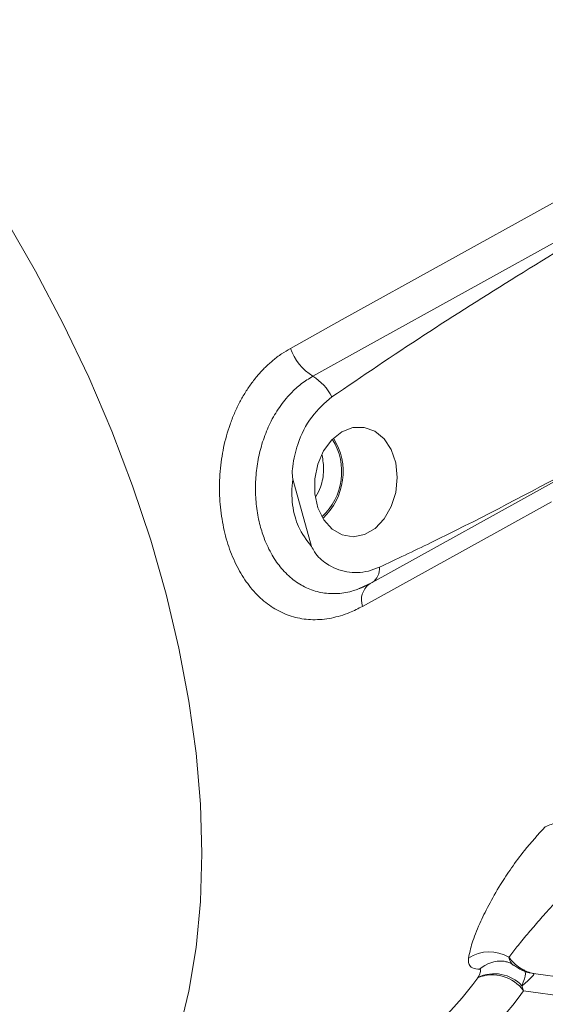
# Model space of a CAD drawing. Header units: inches. Extents: x 0.3 to 33.9, y 0.2 to 21.6.
# Tile 21 of 25: x 29.5 to 30.4, y 17.6 to 19.3. Entities that reach past the tile are written whole.
import ezdxf

# ---------------------------------------------------------------- set-up
doc = ezdxf.new("R2010")
doc.units = ezdxf.units.IN
doc.header["$MEASUREMENT"] = 0

msp = doc.modelspace()

# ---------------------------------------------------------------- linework, layer by layer
at = {"color": 7, "linetype": 'Continuous', "lineweight": 15}
for p, q in [((30.0357, 18.3859), (30.004, 18.4996)), ((30.1384, 18.3246), (30.458, 18.5019)), ((30.1149, 18.314), (30.1383, 18.325)), ((30.1328, 18.3221), (30.1356, 18.3234)), ((30.317, 17.6559), (30.3172, 17.6562)), ((30.4113, 17.6629), (30.537, 17.646)), ((30.3916, 17.6422), (30.3944, 17.6335))]:
    msp.add_line(p, q, dxfattribs=at)
at = {"color": 8, "linetype": 'Continuous', "lineweight": 15}
msp.add_line((30.5643, 17.6107), (30.3944, 17.6335), dxfattribs=at)
at = {"color": 7, "linetype": 'Continuous', "lineweight": 15, "flags": 128}
for points in [[(30.0001, 18.7213), (30.0877, 18.7699), (30.438, 18.9643), (31.0028, 19.2777)], [(30.0378, 18.674), (30.1254, 18.7226), (30.4757, 18.917), (30.8041, 19.0992)], [(30.0869, 18.58), (30.07, 18.5666), (30.0561, 18.5479), (30.0462, 18.5252), (30.0411, 18.5004), (30.0412, 18.4751), (30.0464, 18.4514), (30.0563, 18.4309), (30.0703, 18.4151), (30.0873, 18.4053), (30.106, 18.4022), (30.1251, 18.406), (30.143, 18.4163), (30.1586, 18.4326), (30.1706, 18.4534), (30.1782, 18.4774), (30.1807, 18.5027), (30.1781, 18.5274), (30.1704, 18.5498), (30.1583, 18.568), (30.1427, 18.5809), (30.1247, 18.5875), (30.1056, 18.5871), (30.0869, 18.58)], [(30.4415, 18.4617), (30.3539, 18.4131), (30.1219, 18.2845)]]:
    msp.add_lwpolyline(points, dxfattribs=at)
at = {"color": 8, "linetype": 'Continuous', "lineweight": 15, "flags": 128}
for points in [[(29.5184, 18.9395), (29.5688, 18.8521), (29.6157, 18.7629), (29.6589, 18.6724), (29.698, 18.5809), (29.733, 18.4888), (29.7636, 18.3967), (29.7898, 18.305), (29.8114, 18.2139), (29.8283, 18.1241), (29.8404, 18.0359), (29.8477, 17.9497), (29.8502, 17.866)], [(29.8502, 17.866), (29.8477, 17.785), (29.8404, 17.7072), (29.8283, 17.633), (29.8114, 17.5627), (29.7898, 17.4966), (29.7636, 17.4351), (29.733, 17.3784), (29.698, 17.3267), (29.6589, 17.2804), (29.6157, 17.2396), (29.5688, 17.2046), (29.5254, 17.1791)]]:
    msp.add_lwpolyline(points, dxfattribs=at)
at = {"color": 7, "linetype": 'Continuous', "lineweight": 15}
for centre, radius, start, end in [((30.088, 18.7529), 0.0935, 199.7802, 237.52), ((29.9916, 18.5993), 0.0879, 26.8938, 58.2555), ((29.9812, 18.5125), 0.1079, 312.9079, 31.826), ((29.9828, 18.5123), 0.1038, 312.7009, 32.033), ((30.3364, 17.6355), 0.0641, 59.0159, 123.3017), ((29.8871, 17.9644), 0.5291, 299.3584, 324.3329), ((30.3414, 17.5953), 0.0653, 35.772, 111.9792), ((30.3449, 17.5988), 0.0637, 42.8964, 115.83), ((29.9474, 17.9543), 0.5501, 299.3584, 324.3329)]:
    msp.add_arc(centre, radius, start, end, dxfattribs=at)
at = {"color": 8, "linetype": 'Continuous', "lineweight": 15}
for centre, radius, start, end in [((30.1225, 18.3477), 0.028, 304.7886, 6.3533), ((30.1541, 18.2955), 0.034, 128.6391, 198.9212), ((30.3562, 17.6298), 0.0543, 85.216, 131.9185)]:
    msp.add_arc(centre, radius, start, end, dxfattribs=at)
at = {"color": 7, "linetype": 'Continuous', "lineweight": 15}
msp.add_ellipse((30.3387, 17.6095), major_axis=(0.0732, 0.0531), ratio=0.070884, start_param=5.468851, end_param=6.363462, dxfattribs=at)
for points, knots in [([(30.8041, 19.0992), (30.7759, 19.0824), (30.6915, 19.032), (30.5509, 18.9472), (30.3863, 18.8456), (30.2254, 18.7446), (30.1218, 18.6742), (30.07, 18.6391)], [0, 0, 0, 0, 0.114153, 0.342459, 0.570778, 0.785343, 1, 1, 1, 1]), ([(30.1219, 18.2845), (30.1146, 18.2808), (30.1023, 18.2745), (30.0847, 18.2684), (30.0691, 18.2644), (30.0534, 18.2622), (30.038, 18.2616), (30.023, 18.2628), (30.0084, 18.2656), (29.994, 18.2701), (29.9803, 18.2763), (29.9629, 18.2866), (29.9469, 18.2999), (29.9326, 18.3161), (29.9194, 18.334), (29.908, 18.3543), (29.8986, 18.3767), (29.8906, 18.4004), (29.8848, 18.4257), (29.8814, 18.4521), (29.8795, 18.479), (29.8801, 18.5064), (29.8832, 18.5335), (29.888, 18.5603), (29.8952, 18.5863), (29.9048, 18.6109), (29.9131, 18.6286), (29.9225, 18.6453), (29.9331, 18.6612), (29.9447, 18.6759), (29.9572, 18.6893), (29.9705, 18.7013), (29.9848, 18.7122), (29.995, 18.7182), (30.0001, 18.7213)], [0, 0, 0, 0, 0.038352, 0.065163, 0.092151, 0.119698, 0.147439, 0.17404, 0.20082, 0.228167, 0.255712, 0.281779, 0.334795, 0.361817, 0.38752, 0.439844, 0.466538, 0.492313, 0.544823, 0.571628, 0.597671, 0.650711, 0.677768, 0.703965, 0.757251, 0.784397, 0.810788, 0.837354, 0.864468, 0.891769, 0.918378, 0.945161, 0.972487, 1, 1, 1, 1]), ([(30.07, 18.6391), (30.058, 18.6287), (30.0342, 18.6079), (30.0123, 18.5644), (30.0042, 18.5292), (30.0026, 18.5088), (30.0036, 18.5017), (30.004, 18.4996)], [0, 0, 0, 0, 0.322606, 0.642639, 0.869131, 0.960935, 1, 1, 1, 1]), ([(30.0431, 18.4707), (30.0459, 18.4759), (30.053, 18.4893), (30.0574, 18.5143), (30.0549, 18.5319), (30.0537, 18.5402)], [0, 0, 0, 0, 0.245077, 0.643103, 1, 1, 1, 1]), ([(30.1504, 18.3508), (30.1793, 18.3644), (30.2852, 18.4142), (30.3897, 18.4696), (30.4657, 18.5098)], [0, 0, 0, 0, 0.273569, 1, 1, 1, 1]), ([(30.004, 18.4996), (30.0032, 18.4923), (30.0011, 18.4706), (30.005, 18.4432), (30.0159, 18.4112), (30.0274, 18.3965), (30.0357, 18.3859)], [0, 0, 0, 0, 0.169371, 0.500138, 0.642092, 1, 1, 1, 1]), ([(30.0357, 18.3859), (30.0373, 18.3828), (30.0435, 18.3702), (30.0636, 18.3532), (30.0947, 18.3404), (30.1261, 18.3413), (30.1442, 18.3484), (30.1504, 18.3508)], [0, 0, 0, 0, 0.070467, 0.277117, 0.56329, 0.852377, 1, 1, 1, 1]), ([(30.1356, 18.3234), (30.1346, 18.3228), (30.1295, 18.32), (30.1225, 18.3166), (30.1165, 18.3146), (30.1149, 18.314)], [0, 0, 0, 0, 0.144458, 0.7594115, 1, 1, 1, 1]), ([(30.4311, 17.9114), (30.4376, 17.9142), (30.4457, 17.9177), (30.4552, 17.9187), (30.457, 17.9189)], [0, 0, 0, 0, 0.809719, 1, 1, 1, 1]), ([(30.3012, 17.689), (30.3029, 17.6972), (30.3063, 17.7138), (30.3185, 17.7447), (30.3347, 17.7782), (30.353, 17.8103), (30.3737, 17.8419), (30.3982, 17.8755), (30.419, 17.8982), (30.4311, 17.9114)], [0, 0, 0, 0, 0.1662748, 0.3377272, 0.4772299, 0.6206946, 0.7305279, 0.8433279, 1, 1, 1, 1]), ([(30.505, 17.8397), (30.4951, 17.8307), (30.4703, 17.8079), (30.442, 17.777), (30.418, 17.7498), (30.3992, 17.7276), (30.3822, 17.707), (30.3737, 17.696), (30.3694, 17.6904)], [0, 0, 0, 0, 0.14188, 0.356834, 0.500225, 0.646485, 0.821608, 1, 1, 1, 1]), ([(30.32, 17.6702), (30.3189, 17.6702), (30.3133, 17.6705), (30.3061, 17.6727), (30.3009, 17.6791), (30.3011, 17.6857), (30.3012, 17.689)], [0, 0, 0, 0, 0.086595, 0.463628, 0.727497, 1, 1, 1, 1]), ([(30.3694, 17.6904), (30.3697, 17.69), (30.3762, 17.6817), (30.3908, 17.6684), (30.4045, 17.6647), (30.4113, 17.6629)], [0, 0, 0, 0, 0.023642, 0.518923, 1, 1, 1, 1]), ([(30.3172, 17.6562), (30.3173, 17.6564), (30.318, 17.6576), (30.3207, 17.6623), (30.3222, 17.6672), (30.3211, 17.6699), (30.3201, 17.6701), (30.32, 17.6702)], [0, 0, 0, 0, 0.033201, 0.184022, 0.765509, 0.963391, 1, 1, 1, 1]), ([(30.3607, 17.6839), (30.3607, 17.6839), (30.3606, 17.6839), (30.3661, 17.6827), (30.3732, 17.6805), (30.377, 17.6769), (30.3776, 17.6763)], [0, 0, 0, 0, 0.166428, 0.537724, 0.934136, 1, 1, 1, 1]), ([(30.378, 17.677), (30.3824, 17.674), (30.3916, 17.6678), (30.4033, 17.6633), (30.4106, 17.6632), (30.4118, 17.6632)], [0, 0, 0, 0, 0.430087, 0.905141, 1, 1, 1, 1])]:
    msp.add_open_spline(points, degree=3, knots=knots, dxfattribs=at)
at = {"color": 8, "linetype": 'Continuous', "lineweight": 15}
for points, knots in [([(30.1149, 18.314), (30.1122, 18.313), (30.1051, 18.3104), (30.0935, 18.3077), (30.0802, 18.306), (30.0672, 18.3059), (30.0545, 18.3072), (30.0419, 18.3101), (30.0298, 18.3145), (30.0183, 18.3203), (30.0073, 18.3274), (29.9969, 18.336), (29.9872, 18.3458), (29.9785, 18.3566), (29.9706, 18.3682), (29.9635, 18.381), (29.9577, 18.3938), (29.9531, 18.4062), (29.9479, 18.423), (29.9429, 18.4464), (29.9403, 18.4764), (29.9412, 18.5069), (29.9456, 18.5372), (29.9536, 18.5669), (29.9653, 18.5955), (29.9809, 18.6222), (29.9988, 18.6442), (30.018, 18.6618), (30.0312, 18.6699), (30.0378, 18.674)], [0, 0, 0, 0, 0.0181761, 0.0486012, 0.0792737, 0.1085661, 0.1380792, 0.1682933, 0.1987513, 0.2277938, 0.257056, 0.2870224, 0.3172368, 0.3451988, 0.3733681, 0.4022009, 0.4312669, 0.4536861, 0.4762158, 0.5279478, 0.5810854, 0.632242, 0.6846991, 0.737582, 0.7918356, 0.8479384, 0.9056514, 0.9523696, 1, 1, 1, 1]), ([(30.3694, 17.6904), (30.3711, 17.6849), (30.373, 17.6789), (30.3776, 17.677), (30.3779, 17.6768)], [0, 0, 0, 0, 0.920866, 1, 1, 1, 1]), ([(30.3931, 17.6699), (30.3941, 17.6694), (30.3986, 17.6669), (30.3973, 17.6565), (30.3932, 17.6461), (30.3916, 17.6422)], [0, 0, 0, 0, 0.140496, 0.67674, 1, 1, 1, 1])]:
    msp.add_open_spline(points, degree=3, knots=knots, dxfattribs=at)

doc.saveas('drawing.dxf')
